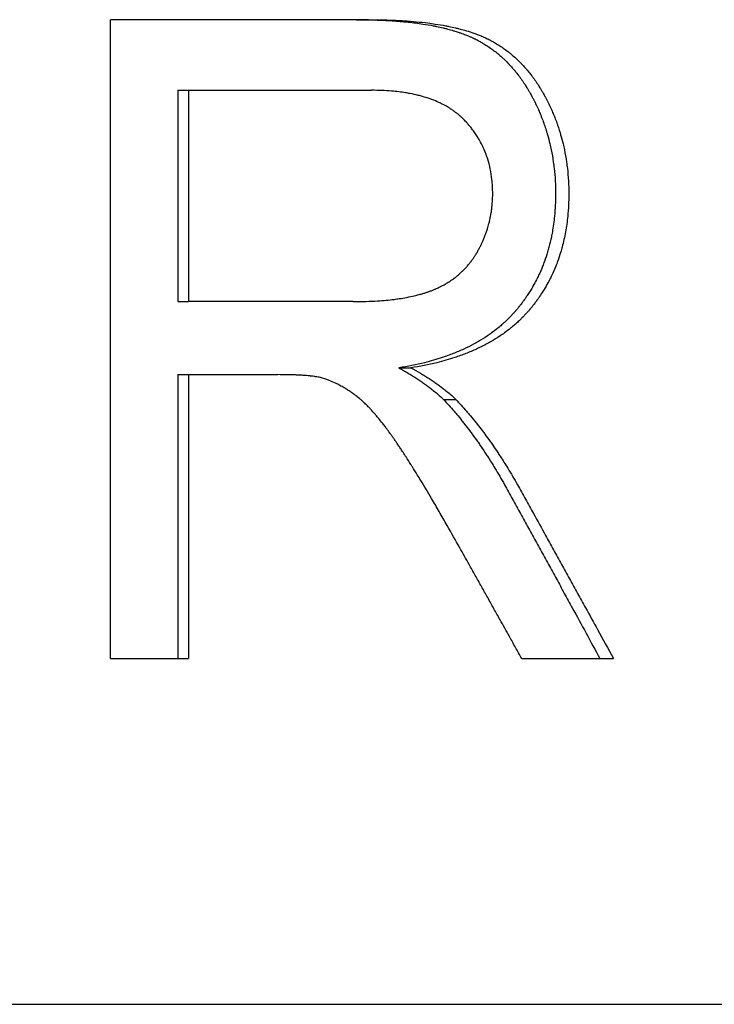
# Model space of a CAD drawing. Extents: x -1.73 to 1.71, y -0.04 to 7.54.
# Tile 11 of 12: x 0.54 to 0.8, y 5.31 to 5.68. Entities that reach past the tile are written whole.
import ezdxf

# ---------------------------------------------------------------- set-up
doc = ezdxf.new("R2010")
doc.units = 0
doc.header["$MEASUREMENT"] = 0
doc.layers.get('0').update_dxf_attribs({"linetype": 'CONTINUOUS'})

msp = doc.modelspace()

# ---------------------------------------------------------------- linework, layer by layer
for p, q in [((0.66748, 5.68241), (0.57061, 5.68241)), ((0.57061, 5.44241), (0.57061, 5.68241)), ((0.59588, 5.65588), (0.59588, 5.57649)), ((0.59588, 5.65588), (0.5999, 5.65588)), ((0.5999, 5.65588), (0.5999, 5.57649)), ((0.5999, 5.65588), (0.66863, 5.65588)), ((0.59588, 5.57649), (0.5999, 5.57649)), ((0.66175, 5.57649), (0.5999, 5.57649)), ((0.59588, 5.54905), (0.5999, 5.54905)), ((0.5999, 5.54905), (0.5999, 5.44241)), ((0.5999, 5.54905), (0.63339, 5.54905)), ((0.6789, 5.55162), (0.68347, 5.55162)), ((0.69565, 5.53973), (0.70034, 5.53973)), ((0.57061, 5.44241), (0.5999, 5.44241)), ((0.7251, 5.44241), (0.75955, 5.44241)), ((-1.495, 5.3125), (1.495, 5.3125))]:
    msp.add_line(p, q)
for points, knots in [([(0.66302, 5.68241), (0.66539, 5.68241), (0.66769, 5.68237), (0.66991, 5.68231), (0.67213, 5.68224), (0.67428, 5.68214), (0.67636, 5.682), (0.6774, 5.68194), (0.67842, 5.68186), (0.67942, 5.68177), (0.68143, 5.68161), (0.68336, 5.6814), (0.68522, 5.68117), (0.68615, 5.68105), (0.68706, 5.68092), (0.68796, 5.68079), (0.6893, 5.68058), (0.6906, 5.68036), (0.69186, 5.68012), (0.69228, 5.68004), (0.69269, 5.67996), (0.69311, 5.67987), (0.69393, 5.6797), (0.69473, 5.67953), (0.69552, 5.67934), (0.69591, 5.67925), (0.6963, 5.67915), (0.69669, 5.67905), (0.69745, 5.67886), (0.69821, 5.67866), (0.69894, 5.67844), (0.6993, 5.67834), (0.69967, 5.67823), (0.70002, 5.67812), (0.70056, 5.67796), (0.70109, 5.67779), (0.7016, 5.67761), (0.70178, 5.67755), (0.70195, 5.6775), (0.70212, 5.67744), (0.70246, 5.67732), (0.70279, 5.6772), (0.70312, 5.67708), (0.70329, 5.67701), (0.70345, 5.67695), (0.70362, 5.67689), (0.70386, 5.6768), (0.70411, 5.6767), (0.70435, 5.67661), (0.70459, 5.67651), (0.70482, 5.67641), (0.70506, 5.67631), (0.70514, 5.67628), (0.70522, 5.67625), (0.70529, 5.67622), (0.70545, 5.67615), (0.7056, 5.67608), (0.70576, 5.67602), (0.70583, 5.67598), (0.70591, 5.67595), (0.70599, 5.67591), (0.70614, 5.67585), (0.70629, 5.67578), (0.70644, 5.67571), (0.70652, 5.67567), (0.70659, 5.67564), (0.70667, 5.6756), (0.70682, 5.67553), (0.70697, 5.67546), (0.70712, 5.67539), (0.70719, 5.67536), (0.70727, 5.67532), (0.70734, 5.67528), (0.70749, 5.67521), (0.70764, 5.67514), (0.70779, 5.67506), (0.70787, 5.67503), (0.70794, 5.67499), (0.70801, 5.67495), (0.70824, 5.67484), (0.70846, 5.67473), (0.70868, 5.67461), (0.70882, 5.67453), (0.70897, 5.67445), (0.70911, 5.67438), (0.70955, 5.67414), (0.70998, 5.6739), (0.71041, 5.67364), (0.71069, 5.67348), (0.71098, 5.67331), (0.71126, 5.67313), (0.71182, 5.67278), (0.71237, 5.67242), (0.71292, 5.67205), (0.71319, 5.67186), (0.71346, 5.67167), (0.71373, 5.67148), (0.71427, 5.67109), (0.7148, 5.67069), (0.71533, 5.67028), (0.71559, 5.67008), (0.71585, 5.66987), (0.7161, 5.66966), (0.71662, 5.66923), (0.71713, 5.66879), (0.71762, 5.66834), (0.71787, 5.66812), (0.71812, 5.66789), (0.71837, 5.66766), (0.71886, 5.66719), (0.71934, 5.66672), (0.71982, 5.66623), (0.72006, 5.66598), (0.72029, 5.66573), (0.72053, 5.66548), (0.72099, 5.66498), (0.72145, 5.66447), (0.72191, 5.66394), (0.72213, 5.66367), (0.72236, 5.66341), (0.72258, 5.66314), (0.72302, 5.6626), (0.72346, 5.66204), (0.72389, 5.66148), (0.7241, 5.66119), (0.72432, 5.66091), (0.72453, 5.66062), (0.72495, 5.66004), (0.72536, 5.65945), (0.72577, 5.65884), (0.72597, 5.65854), (0.72617, 5.65823), (0.72637, 5.65792), (0.72667, 5.65746), (0.72696, 5.65699), (0.72725, 5.65651), (0.72735, 5.65635), (0.72745, 5.65619), (0.72754, 5.65603), (0.72773, 5.65571), (0.72792, 5.65538), (0.72811, 5.65506), (0.7282, 5.65489), (0.7283, 5.65473), (0.72839, 5.65456), (0.72853, 5.65431), (0.72867, 5.65406), (0.7288, 5.65381), (0.72885, 5.65373), (0.7289, 5.65364), (0.72894, 5.65356), (0.72903, 5.65339), (0.72912, 5.65322), (0.72921, 5.65305), (0.72926, 5.65296), (0.7293, 5.65288), (0.72935, 5.65279), (0.72943, 5.65262), (0.72952, 5.65245), (0.72961, 5.65228), (0.72965, 5.65219), (0.7297, 5.65211), (0.72974, 5.65202), (0.72983, 5.65185), (0.72992, 5.65168), (0.73, 5.65151), (0.73004, 5.65142), (0.73009, 5.65133), (0.73013, 5.65125), (0.73026, 5.65099), (0.73038, 5.65073), (0.73051, 5.65047), (0.73059, 5.6503), (0.73067, 5.65012), (0.73075, 5.64995), (0.73092, 5.6496), (0.73108, 5.64925), (0.73123, 5.6489), (0.73131, 5.64873), (0.73139, 5.64855), (0.73147, 5.64838), (0.7317, 5.64785), (0.73192, 5.64732), (0.73214, 5.64679), (0.73229, 5.64644), (0.73243, 5.64608), (0.73257, 5.64572), (0.73285, 5.64501), (0.73312, 5.64429), (0.73338, 5.64357), (0.73351, 5.64321), (0.73363, 5.64285), (0.73376, 5.64249), (0.734, 5.64176), (0.73424, 5.64103), (0.73446, 5.64029), (0.73457, 5.63993), (0.73468, 5.63956), (0.73479, 5.63919), (0.73511, 5.63808), (0.7354, 5.63696), (0.73567, 5.63583), (0.73585, 5.63508), (0.73602, 5.63432), (0.73618, 5.63356), (0.73649, 5.63204), (0.73676, 5.6305), (0.73698, 5.62894), (0.73709, 5.62816), (0.7372, 5.62738), (0.73728, 5.62659), (0.73746, 5.62501), (0.7376, 5.62342), (0.73769, 5.62181), (0.73778, 5.6202), (0.73782, 5.61857), (0.73782, 5.61692)], [0, 0, 0, 0, 0.125, 0.125, 0.125, 0.25, 0.25, 0.25, 0.3125, 0.3125, 0.3125, 0.4375, 0.4375, 0.4375, 0.5, 0.5, 0.5, 0.59375, 0.59375, 0.59375, 0.625, 0.625, 0.625, 0.6875, 0.6875, 0.6875, 0.71875, 0.71875, 0.71875, 0.78125, 0.78125, 0.78125, 0.8125, 0.8125, 0.8125, 0.859375, 0.859375, 0.859375, 0.875, 0.875, 0.875, 0.90625, 0.90625, 0.90625, 0.921875, 0.921875, 0.921875, 0.945312, 0.945312, 0.945312, 0.96875, 0.96875, 0.96875, 0.976562, 0.976562, 0.976562, 0.992188, 0.992188, 0.992188, 1, 1, 1, 1.015625, 1.015625, 1.015625, 1.023438, 1.023438, 1.023438, 1.039062, 1.039062, 1.039062, 1.046875, 1.046875, 1.046875, 1.0625, 1.0625, 1.0625, 1.070312, 1.070312, 1.070312, 1.09375, 1.09375, 1.09375, 1.109375, 1.109375, 1.109375, 1.15625, 1.15625, 1.15625, 1.1875, 1.1875, 1.1875, 1.25, 1.25, 1.25, 1.28125, 1.28125, 1.28125, 1.34375, 1.34375, 1.34375, 1.375, 1.375, 1.375, 1.4375, 1.4375, 1.4375, 1.46875, 1.46875, 1.46875, 1.53125, 1.53125, 1.53125, 1.5625, 1.5625, 1.5625, 1.625, 1.625, 1.625, 1.65625, 1.65625, 1.65625, 1.71875, 1.71875, 1.71875, 1.75, 1.75, 1.75, 1.8125, 1.8125, 1.8125, 1.84375, 1.84375, 1.84375, 1.890625, 1.890625, 1.890625, 1.90625, 1.90625, 1.90625, 1.9375, 1.9375, 1.9375, 1.953125, 1.953125, 1.953125, 1.976562, 1.976562, 1.976562, 1.984375, 1.984375, 1.984375, 2, 2, 2, 2.007812, 2.007812, 2.007812, 2.023438, 2.023438, 2.023438, 2.03125, 2.03125, 2.03125, 2.046875, 2.046875, 2.046875, 2.054688, 2.054688, 2.054688, 2.078125, 2.078125, 2.078125, 2.09375, 2.09375, 2.09375, 2.125, 2.125, 2.125, 2.140625, 2.140625, 2.140625, 2.1875, 2.1875, 2.1875, 2.21875, 2.21875, 2.21875, 2.28125, 2.28125, 2.28125, 2.3125, 2.3125, 2.3125, 2.375, 2.375, 2.375, 2.40625, 2.40625, 2.40625, 2.5, 2.5, 2.5, 2.5625, 2.5625, 2.5625, 2.6875, 2.6875, 2.6875, 2.75, 2.75, 2.75, 2.875, 2.875, 2.875, 3, 3, 3, 3]), ([(0.66748, 5.68241), (0.66987, 5.68241), (0.67218, 5.68237), (0.67442, 5.68231), (0.67666, 5.68224), (0.67882, 5.68214), (0.68092, 5.682), (0.68405, 5.6818), (0.68703, 5.68152), (0.68983, 5.68117), (0.69077, 5.68105), (0.69169, 5.68092), (0.69259, 5.68079), (0.69394, 5.68058), (0.69525, 5.68036), (0.69652, 5.68012), (0.69694, 5.68004), (0.69736, 5.67996), (0.69777, 5.67987), (0.6986, 5.6797), (0.69941, 5.67953), (0.7002, 5.67934), (0.7006, 5.67925), (0.70099, 5.67915), (0.70138, 5.67905), (0.70215, 5.67886), (0.70291, 5.67866), (0.70364, 5.67844), (0.70457, 5.67818), (0.70546, 5.6779), (0.70633, 5.67761), (0.70685, 5.67744), (0.70736, 5.67726), (0.70786, 5.67708), (0.70803, 5.67701), (0.70819, 5.67695), (0.70836, 5.67689), (0.70885, 5.6767), (0.70933, 5.67651), (0.70981, 5.67631), (0.70989, 5.67628), (0.70996, 5.67625), (0.71004, 5.67622), (0.71043, 5.67605), (0.71082, 5.67588), (0.7112, 5.67571), (0.71128, 5.67567), (0.71135, 5.67564), (0.71143, 5.6756), (0.71166, 5.6755), (0.71188, 5.67539), (0.71211, 5.67528), (0.71226, 5.67521), (0.71241, 5.67514), (0.71256, 5.67506), (0.71263, 5.67503), (0.71271, 5.67499), (0.71278, 5.67495), (0.713, 5.67484), (0.71323, 5.67473), (0.71345, 5.67461), (0.7136, 5.67453), (0.71374, 5.67445), (0.71389, 5.67438), (0.71433, 5.67414), (0.71476, 5.6739), (0.71519, 5.67364), (0.71548, 5.67348), (0.71576, 5.67331), (0.71605, 5.67313), (0.71661, 5.67278), (0.71717, 5.67242), (0.71772, 5.67205), (0.718, 5.67186), (0.71827, 5.67167), (0.71854, 5.67148), (0.71908, 5.67109), (0.71962, 5.67069), (0.72014, 5.67028), (0.72041, 5.67008), (0.72067, 5.66987), (0.72093, 5.66966), (0.72144, 5.66923), (0.72195, 5.66879), (0.72246, 5.66834), (0.72271, 5.66812), (0.72296, 5.66789), (0.7232, 5.66766), (0.7237, 5.66719), (0.72419, 5.66672), (0.72467, 5.66623), (0.7249, 5.66598), (0.72514, 5.66573), (0.72538, 5.66548), (0.72585, 5.66498), (0.72631, 5.66447), (0.72677, 5.66394), (0.727, 5.66367), (0.72722, 5.66341), (0.72744, 5.66314), (0.72789, 5.6626), (0.72833, 5.66204), (0.72876, 5.66148), (0.72898, 5.66119), (0.72919, 5.66091), (0.72941, 5.66062), (0.72983, 5.66004), (0.73025, 5.65945), (0.73066, 5.65884), (0.73086, 5.65854), (0.73106, 5.65823), (0.73126, 5.65792), (0.73156, 5.65746), (0.73186, 5.65699), (0.73215, 5.65651), (0.73225, 5.65635), (0.73234, 5.65619), (0.73244, 5.65603), (0.73263, 5.65571), (0.73282, 5.65538), (0.73301, 5.65506), (0.73311, 5.65489), (0.7332, 5.65473), (0.73329, 5.65456), (0.73343, 5.65431), (0.73357, 5.65406), (0.73371, 5.65381), (0.73376, 5.65373), (0.7338, 5.65364), (0.73385, 5.65356), (0.73394, 5.65339), (0.73403, 5.65322), (0.73412, 5.65305), (0.73417, 5.65296), (0.73421, 5.65288), (0.73426, 5.65279), (0.73435, 5.65262), (0.73444, 5.65245), (0.73452, 5.65228), (0.73457, 5.65219), (0.73461, 5.65211), (0.73466, 5.65202), (0.73474, 5.65185), (0.73483, 5.65168), (0.73492, 5.65151), (0.73496, 5.65142), (0.735, 5.65133), (0.73505, 5.65125), (0.73517, 5.65099), (0.7353, 5.65073), (0.73543, 5.65047), (0.73551, 5.6503), (0.73559, 5.65012), (0.73567, 5.64995), (0.73584, 5.6496), (0.736, 5.64925), (0.73616, 5.6489), (0.73624, 5.64873), (0.73631, 5.64855), (0.73639, 5.64838), (0.73662, 5.64785), (0.73685, 5.64732), (0.73707, 5.64679), (0.73722, 5.64644), (0.73736, 5.64608), (0.7375, 5.64572), (0.73779, 5.64501), (0.73806, 5.64429), (0.73832, 5.64357), (0.73845, 5.64321), (0.73857, 5.64285), (0.7387, 5.64249), (0.73895, 5.64176), (0.73918, 5.64103), (0.73941, 5.64029), (0.73952, 5.63993), (0.73963, 5.63956), (0.73974, 5.63919), (0.74006, 5.63808), (0.74036, 5.63696), (0.74063, 5.63583), (0.74081, 5.63508), (0.74098, 5.63432), (0.74113, 5.63356), (0.74145, 5.63204), (0.74172, 5.6305), (0.74195, 5.62894), (0.74206, 5.62816), (0.74216, 5.62738), (0.74225, 5.62659), (0.74243, 5.62501), (0.74257, 5.62342), (0.74266, 5.62181), (0.74275, 5.6202), (0.74279, 5.61857), (0.74279, 5.61692)], [0, 0, 0, 0, 0.125, 0.125, 0.125, 0.25, 0.25, 0.25, 0.4375, 0.4375, 0.4375, 0.5, 0.5, 0.5, 0.59375, 0.59375, 0.59375, 0.625, 0.625, 0.625, 0.6875, 0.6875, 0.6875, 0.71875, 0.71875, 0.71875, 0.78125, 0.78125, 0.78125, 0.859375, 0.859375, 0.859375, 0.90625, 0.90625, 0.90625, 0.921875, 0.921875, 0.921875, 0.96875, 0.96875, 0.96875, 0.976562, 0.976562, 0.976562, 1.015625, 1.015625, 1.015625, 1.023438, 1.023438, 1.023438, 1.046875, 1.046875, 1.046875, 1.0625, 1.0625, 1.0625, 1.070312, 1.070312, 1.070312, 1.09375, 1.09375, 1.09375, 1.109375, 1.109375, 1.109375, 1.15625, 1.15625, 1.15625, 1.1875, 1.1875, 1.1875, 1.25, 1.25, 1.25, 1.28125, 1.28125, 1.28125, 1.34375, 1.34375, 1.34375, 1.375, 1.375, 1.375, 1.4375, 1.4375, 1.4375, 1.46875, 1.46875, 1.46875, 1.53125, 1.53125, 1.53125, 1.5625, 1.5625, 1.5625, 1.625, 1.625, 1.625, 1.65625, 1.65625, 1.65625, 1.71875, 1.71875, 1.71875, 1.75, 1.75, 1.75, 1.8125, 1.8125, 1.8125, 1.84375, 1.84375, 1.84375, 1.890625, 1.890625, 1.890625, 1.90625, 1.90625, 1.90625, 1.9375, 1.9375, 1.9375, 1.953125, 1.953125, 1.953125, 1.976562, 1.976562, 1.976562, 1.984375, 1.984375, 1.984375, 2, 2, 2, 2.007812, 2.007812, 2.007812, 2.023438, 2.023438, 2.023438, 2.03125, 2.03125, 2.03125, 2.046875, 2.046875, 2.046875, 2.054688, 2.054688, 2.054688, 2.078125, 2.078125, 2.078125, 2.09375, 2.09375, 2.09375, 2.125, 2.125, 2.125, 2.140625, 2.140625, 2.140625, 2.1875, 2.1875, 2.1875, 2.21875, 2.21875, 2.21875, 2.28125, 2.28125, 2.28125, 2.3125, 2.3125, 2.3125, 2.375, 2.375, 2.375, 2.40625, 2.40625, 2.40625, 2.5, 2.5, 2.5, 2.5625, 2.5625, 2.5625, 2.6875, 2.6875, 2.6875, 2.75, 2.75, 2.75, 2.875, 2.875, 2.875, 3, 3, 3, 3]), ([(0.7142, 5.61692), (0.7142, 5.61881), (0.7141, 5.62065), (0.7139, 5.62242), (0.71375, 5.62376), (0.71354, 5.62506), (0.71328, 5.62633), (0.71301, 5.6276), (0.71269, 5.62884), (0.71231, 5.63005), (0.71219, 5.63045), (0.71206, 5.63085), (0.71192, 5.63125), (0.71164, 5.63204), (0.71134, 5.63282), (0.71101, 5.63358), (0.71085, 5.63396), (0.71068, 5.63434), (0.7105, 5.63471), (0.71015, 5.63546), (0.70977, 5.6362), (0.70937, 5.63692), (0.70917, 5.63728), (0.70896, 5.63764), (0.70875, 5.63799), (0.70843, 5.63852), (0.70809, 5.63905), (0.70774, 5.63956), (0.70739, 5.64008), (0.70703, 5.64058), (0.70665, 5.64108), (0.70634, 5.6415), (0.70601, 5.64191), (0.70568, 5.64231), (0.70561, 5.6424), (0.70554, 5.64248), (0.70548, 5.64256), (0.70517, 5.64292), (0.70486, 5.64328), (0.70454, 5.64363), (0.70443, 5.64375), (0.70432, 5.64387), (0.70422, 5.64398), (0.704, 5.64422), (0.70378, 5.64445), (0.70355, 5.64468), (0.70344, 5.64479), (0.70333, 5.64491), (0.70321, 5.64502), (0.7031, 5.64514), (0.70298, 5.64525), (0.70287, 5.64536), (0.70275, 5.64547), (0.70263, 5.64558), (0.70251, 5.64569), (0.7024, 5.6458), (0.70228, 5.64591), (0.70216, 5.64602), (0.70212, 5.64606), (0.70208, 5.64609), (0.70204, 5.64613), (0.70191, 5.64624), (0.70179, 5.64634), (0.70167, 5.64645), (0.70159, 5.64652), (0.7015, 5.64659), (0.70142, 5.64666), (0.70126, 5.6468), (0.70109, 5.64694), (0.70092, 5.64708), (0.70083, 5.64714), (0.70075, 5.64721), (0.70066, 5.64728), (0.7004, 5.64748), (0.70014, 5.64768), (0.69988, 5.64788), (0.6997, 5.64801), (0.69952, 5.64814), (0.69934, 5.64826), (0.69898, 5.64852), (0.69861, 5.64876), (0.69823, 5.64901), (0.69804, 5.64913), (0.69785, 5.64925), (0.69766, 5.64936), (0.69708, 5.64972), (0.69649, 5.65005), (0.69588, 5.65038), (0.69547, 5.65059), (0.69506, 5.6508), (0.69464, 5.65101), (0.6938, 5.65141), (0.69292, 5.65179), (0.69202, 5.65215), (0.69157, 5.65233), (0.69111, 5.6525), (0.69064, 5.65266), (0.68971, 5.65299), (0.68875, 5.6533), (0.68776, 5.65358), (0.68726, 5.65372), (0.68676, 5.65385), (0.68624, 5.65398), (0.68522, 5.65423), (0.68417, 5.65446), (0.68309, 5.65466), (0.68254, 5.65477), (0.68199, 5.65486), (0.68144, 5.65495), (0.67977, 5.65522), (0.67803, 5.65543), (0.67622, 5.65558), (0.67381, 5.65578), (0.67128, 5.65588), (0.66863, 5.65588)], [0, 0, 0, 0, 0.166667, 0.166667, 0.166667, 0.291667, 0.291667, 0.291667, 0.416667, 0.416667, 0.416667, 0.458333, 0.458333, 0.458333, 0.541667, 0.541667, 0.541667, 0.583333, 0.583333, 0.583333, 0.666667, 0.666667, 0.666667, 0.708333, 0.708333, 0.708333, 0.770833, 0.770833, 0.770833, 0.833333, 0.833333, 0.833333, 0.885417, 0.885417, 0.885417, 0.895833, 0.895833, 0.895833, 0.942708, 0.942708, 0.942708, 0.958333, 0.958333, 0.958333, 0.989583, 0.989583, 0.989583, 1.005208, 1.005208, 1.005208, 1.020833, 1.020833, 1.020833, 1.036458, 1.036458, 1.036458, 1.052083, 1.052083, 1.052083, 1.057292, 1.057292, 1.057292, 1.072917, 1.072917, 1.072917, 1.083333, 1.083333, 1.083333, 1.104167, 1.104167, 1.104167, 1.114583, 1.114583, 1.114583, 1.145833, 1.145833, 1.145833, 1.166667, 1.166667, 1.166667, 1.208333, 1.208333, 1.208333, 1.229167, 1.229167, 1.229167, 1.291667, 1.291667, 1.291667, 1.333333, 1.333333, 1.333333, 1.416667, 1.416667, 1.416667, 1.458333, 1.458333, 1.458333, 1.541667, 1.541667, 1.541667, 1.583333, 1.583333, 1.583333, 1.666667, 1.666667, 1.666667, 1.708333, 1.708333, 1.708333, 1.833333, 1.833333, 1.833333, 2, 2, 2, 2]), ([(0.66175, 5.57649), (0.66337, 5.57649), (0.66495, 5.57652), (0.66649, 5.57656), (0.66802, 5.57661), (0.66951, 5.57668), (0.67096, 5.57677), (0.67312, 5.57691), (0.67519, 5.57711), (0.67715, 5.57735), (0.6778, 5.57743), (0.67845, 5.57752), (0.67908, 5.57761), (0.68003, 5.57775), (0.68095, 5.57791), (0.68184, 5.57807), (0.68214, 5.57813), (0.68244, 5.57819), (0.68273, 5.57824), (0.68361, 5.57842), (0.68447, 5.57861), (0.6853, 5.57881), (0.68585, 5.57894), (0.68639, 5.57908), (0.68692, 5.57923), (0.68719, 5.5793), (0.68745, 5.57938), (0.68771, 5.57945), (0.6881, 5.57957), (0.68848, 5.57968), (0.68886, 5.5798), (0.68924, 5.57992), (0.68961, 5.58005), (0.68997, 5.58017), (0.69009, 5.58022), (0.69021, 5.58026), (0.69033, 5.5803), (0.69069, 5.58043), (0.69105, 5.58056), (0.6914, 5.5807), (0.69157, 5.58077), (0.69174, 5.58084), (0.69191, 5.58091), (0.69208, 5.58098), (0.69225, 5.58105), (0.69242, 5.58112), (0.69248, 5.58114), (0.69253, 5.58116), (0.69259, 5.58119), (0.69287, 5.58131), (0.69315, 5.58143), (0.69342, 5.58156), (0.69364, 5.58166), (0.69386, 5.58176), (0.69407, 5.58186), (0.69418, 5.58192), (0.69429, 5.58197), (0.6944, 5.58202), (0.69472, 5.58218), (0.69503, 5.58234), (0.69535, 5.58251), (0.69556, 5.58262), (0.69577, 5.58273), (0.69597, 5.58285), (0.69638, 5.58308), (0.69679, 5.58332), (0.69718, 5.58356), (0.69738, 5.58368), (0.69758, 5.58381), (0.69778, 5.58393), (0.69836, 5.58431), (0.69893, 5.5847), (0.69949, 5.58511), (0.69986, 5.58538), (0.70022, 5.58566), (0.70058, 5.58595), (0.70112, 5.58638), (0.70164, 5.58682), (0.70214, 5.58729), (0.70231, 5.58744), (0.70248, 5.5876), (0.70264, 5.58775), (0.70297, 5.58807), (0.70329, 5.58839), (0.70361, 5.58872), (0.70377, 5.58889), (0.70392, 5.58905), (0.70408, 5.58922), (0.70439, 5.58956), (0.70469, 5.5899), (0.70499, 5.59025), (0.70513, 5.59043), (0.70528, 5.59061), (0.70542, 5.59079), (0.70571, 5.59114), (0.706, 5.59151), (0.70627, 5.59188), (0.70641, 5.59207), (0.70654, 5.59226), (0.70668, 5.59245), (0.70688, 5.59273), (0.70708, 5.59302), (0.70727, 5.59331), (0.70734, 5.59341), (0.7074, 5.59351), (0.70746, 5.59361), (0.70756, 5.59375), (0.70765, 5.5939), (0.70775, 5.59405), (0.70778, 5.5941), (0.70781, 5.59415), (0.70784, 5.5942), (0.7079, 5.5943), (0.70797, 5.5944), (0.70803, 5.5945), (0.70806, 5.59455), (0.70809, 5.59461), (0.70812, 5.59466), (0.70818, 5.59476), (0.70824, 5.59486), (0.7083, 5.59496), (0.70839, 5.59512), (0.70848, 5.59527), (0.70857, 5.59543), (0.7086, 5.59548), (0.70863, 5.59553), (0.70865, 5.59558), (0.70874, 5.59574), (0.70883, 5.59589), (0.70891, 5.59605), (0.70897, 5.59616), (0.70903, 5.59626), (0.70908, 5.59636), (0.70911, 5.59642), (0.70914, 5.59647), (0.70917, 5.59652), (0.70925, 5.59668), (0.70933, 5.59684), (0.70941, 5.59699), (0.70947, 5.5971), (0.70952, 5.5972), (0.70957, 5.59731), (0.70968, 5.59752), (0.70979, 5.59773), (0.70989, 5.59794), (0.70994, 5.59805), (0.70999, 5.59816), (0.71004, 5.59826), (0.71019, 5.59858), (0.71034, 5.5989), (0.71048, 5.59922), (0.71058, 5.59943), (0.71067, 5.59965), (0.71076, 5.59986), (0.71095, 5.60029), (0.71112, 5.60072), (0.71129, 5.60116), (0.71137, 5.60137), (0.71146, 5.60159), (0.71154, 5.60181), (0.7117, 5.60225), (0.71185, 5.60268), (0.712, 5.60312), (0.71207, 5.60334), (0.71214, 5.60356), (0.71221, 5.60378), (0.71242, 5.60445), (0.71262, 5.60511), (0.71279, 5.60579), (0.71291, 5.60623), (0.71302, 5.60668), (0.71312, 5.60713), (0.71333, 5.60804), (0.7135, 5.60895), (0.71365, 5.60987), (0.71372, 5.61033), (0.71379, 5.61079), (0.71385, 5.61126), (0.71396, 5.61218), (0.71405, 5.61312), (0.71411, 5.61406), (0.71417, 5.61501), (0.7142, 5.61596), (0.7142, 5.61692)], [0, 0, 0, 0, 0.125, 0.125, 0.125, 0.25, 0.25, 0.25, 0.4375, 0.4375, 0.4375, 0.5, 0.5, 0.5, 0.59375, 0.59375, 0.59375, 0.625, 0.625, 0.625, 0.71875, 0.71875, 0.71875, 0.78125, 0.78125, 0.78125, 0.8125, 0.8125, 0.8125, 0.859375, 0.859375, 0.859375, 0.90625, 0.90625, 0.90625, 0.921875, 0.921875, 0.921875, 0.96875, 0.96875, 0.96875, 0.992188, 0.992188, 0.992188, 1.015625, 1.015625, 1.015625, 1.023438, 1.023438, 1.023438, 1.0625, 1.0625, 1.0625, 1.09375, 1.09375, 1.09375, 1.109375, 1.109375, 1.109375, 1.15625, 1.15625, 1.15625, 1.1875, 1.1875, 1.1875, 1.25, 1.25, 1.25, 1.28125, 1.28125, 1.28125, 1.375, 1.375, 1.375, 1.4375, 1.4375, 1.4375, 1.53125, 1.53125, 1.53125, 1.5625, 1.5625, 1.5625, 1.625, 1.625, 1.625, 1.65625, 1.65625, 1.65625, 1.71875, 1.71875, 1.71875, 1.75, 1.75, 1.75, 1.8125, 1.8125, 1.8125, 1.84375, 1.84375, 1.84375, 1.890625, 1.890625, 1.890625, 1.90625, 1.90625, 1.90625, 1.929688, 1.929688, 1.929688, 1.9375, 1.9375, 1.9375, 1.953125, 1.953125, 1.953125, 1.960938, 1.960938, 1.960938, 1.976562, 1.976562, 1.976562, 2, 2, 2, 2.007812, 2.007812, 2.007812, 2.03125, 2.03125, 2.03125, 2.046875, 2.046875, 2.046875, 2.054688, 2.054688, 2.054688, 2.078125, 2.078125, 2.078125, 2.09375, 2.09375, 2.09375, 2.125, 2.125, 2.125, 2.140625, 2.140625, 2.140625, 2.1875, 2.1875, 2.1875, 2.21875, 2.21875, 2.21875, 2.28125, 2.28125, 2.28125, 2.3125, 2.3125, 2.3125, 2.375, 2.375, 2.375, 2.40625, 2.40625, 2.40625, 2.5, 2.5, 2.5, 2.5625, 2.5625, 2.5625, 2.6875, 2.6875, 2.6875, 2.75, 2.75, 2.75, 2.875, 2.875, 2.875, 3, 3, 3, 3]), ([(0.73782, 5.61692), (0.73782, 5.61408), (0.73769, 5.61131), (0.73743, 5.60861), (0.73723, 5.60659), (0.73695, 5.60461), (0.73661, 5.60267), (0.73649, 5.60203), (0.73637, 5.60139), (0.73624, 5.60075), (0.73597, 5.59948), (0.73567, 5.59823), (0.73534, 5.59699), (0.73518, 5.59638), (0.735, 5.59576), (0.73482, 5.59516), (0.73446, 5.59394), (0.73406, 5.59274), (0.73363, 5.59157), (0.73342, 5.59098), (0.73319, 5.59039), (0.73296, 5.58981), (0.7325, 5.58865), (0.732, 5.58751), (0.73147, 5.58639), (0.73121, 5.58583), (0.73093, 5.58528), (0.73065, 5.58472), (0.73023, 5.5839), (0.72979, 5.58308), (0.72933, 5.58228), (0.72917, 5.58201), (0.72902, 5.58174), (0.72886, 5.58147), (0.72855, 5.58094), (0.72822, 5.58041), (0.72789, 5.57989), (0.72772, 5.57963), (0.72756, 5.57937), (0.72739, 5.57911), (0.72713, 5.57872), (0.72687, 5.57834), (0.72661, 5.57795), (0.72652, 5.57782), (0.72643, 5.5777), (0.72634, 5.57757), (0.72616, 5.57731), (0.72598, 5.57706), (0.7258, 5.57681), (0.72571, 5.57668), (0.72562, 5.57656), (0.72552, 5.57643), (0.72538, 5.57624), (0.72524, 5.57606), (0.7251, 5.57587), (0.72496, 5.57568), (0.72482, 5.5755), (0.72468, 5.57531), (0.72463, 5.57525), (0.72458, 5.57519), (0.72453, 5.57513), (0.72444, 5.575), (0.72434, 5.57488), (0.72424, 5.57476), (0.7242, 5.5747), (0.72415, 5.57463), (0.7241, 5.57457), (0.724, 5.57445), (0.7239, 5.57433), (0.7238, 5.57421), (0.72375, 5.57415), (0.7237, 5.57408), (0.72366, 5.57402), (0.72356, 5.5739), (0.72346, 5.57378), (0.72336, 5.57366), (0.72331, 5.5736), (0.72326, 5.57354), (0.72321, 5.57348), (0.7231, 5.57336), (0.723, 5.57324), (0.7229, 5.57312), (0.72285, 5.57306), (0.7228, 5.573), (0.72275, 5.57294), (0.72264, 5.57282), (0.72254, 5.5727), (0.72244, 5.57258), (0.72239, 5.57253), (0.72233, 5.57247), (0.72228, 5.57241), (0.72218, 5.57229), (0.72207, 5.57217), (0.72197, 5.57206), (0.72192, 5.572), (0.72186, 5.57194), (0.72181, 5.57188), (0.72165, 5.57171), (0.72149, 5.57153), (0.72133, 5.57136), (0.72122, 5.57125), (0.72111, 5.57113), (0.721, 5.57102), (0.72079, 5.57079), (0.72057, 5.57056), (0.72034, 5.57034), (0.72023, 5.57023), (0.72012, 5.57012), (0.72001, 5.57), (0.71967, 5.56967), (0.71933, 5.56934), (0.71898, 5.56902), (0.71875, 5.5688), (0.71852, 5.56858), (0.71828, 5.56837), (0.71781, 5.56795), (0.71733, 5.56753), (0.71684, 5.56711), (0.7166, 5.56691), (0.71635, 5.5667), (0.7161, 5.5665), (0.71535, 5.5659), (0.71458, 5.56531), (0.71379, 5.56473), (0.71327, 5.56435), (0.71273, 5.56398), (0.71219, 5.56361), (0.7111, 5.56287), (0.70997, 5.56217), (0.70881, 5.56149), (0.70823, 5.56115), (0.70763, 5.56082), (0.70703, 5.5605), (0.70583, 5.55985), (0.7046, 5.55923), (0.70332, 5.55865), (0.70269, 5.55835), (0.70204, 5.55807), (0.70138, 5.55779), (0.70007, 5.55723), (0.69872, 5.5567), (0.69734, 5.5562), (0.69665, 5.55595), (0.69594, 5.55571), (0.69523, 5.55547), (0.6931, 5.55477), (0.69088, 5.55413), (0.68857, 5.55355), (0.6855, 5.55279), (0.68228, 5.55214), (0.6789, 5.55162)], [0, 0, 0, 0, 0.166667, 0.166667, 0.166667, 0.291667, 0.291667, 0.291667, 0.333333, 0.333333, 0.333333, 0.416667, 0.416667, 0.416667, 0.458333, 0.458333, 0.458333, 0.541667, 0.541667, 0.541667, 0.583333, 0.583333, 0.583333, 0.666667, 0.666667, 0.666667, 0.708333, 0.708333, 0.708333, 0.770833, 0.770833, 0.770833, 0.791667, 0.791667, 0.791667, 0.833333, 0.833333, 0.833333, 0.854167, 0.854167, 0.854167, 0.885417, 0.885417, 0.885417, 0.895833, 0.895833, 0.895833, 0.916667, 0.916667, 0.916667, 0.927083, 0.927083, 0.927083, 0.942708, 0.942708, 0.942708, 0.958333, 0.958333, 0.958333, 0.963542, 0.963542, 0.963542, 0.973958, 0.973958, 0.973958, 0.979167, 0.979167, 0.979167, 0.989583, 0.989583, 0.989583, 0.994792, 0.994792, 0.994792, 1.005208, 1.005208, 1.005208, 1.010417, 1.010417, 1.010417, 1.020833, 1.020833, 1.020833, 1.026042, 1.026042, 1.026042, 1.036458, 1.036458, 1.036458, 1.041667, 1.041667, 1.041667, 1.052083, 1.052083, 1.052083, 1.057292, 1.057292, 1.057292, 1.072917, 1.072917, 1.072917, 1.083333, 1.083333, 1.083333, 1.104167, 1.104167, 1.104167, 1.114583, 1.114583, 1.114583, 1.145833, 1.145833, 1.145833, 1.166667, 1.166667, 1.166667, 1.208333, 1.208333, 1.208333, 1.229167, 1.229167, 1.229167, 1.291667, 1.291667, 1.291667, 1.333333, 1.333333, 1.333333, 1.416667, 1.416667, 1.416667, 1.458333, 1.458333, 1.458333, 1.541667, 1.541667, 1.541667, 1.583333, 1.583333, 1.583333, 1.666667, 1.666667, 1.666667, 1.708333, 1.708333, 1.708333, 1.833333, 1.833333, 1.833333, 2, 2, 2, 2]), ([(0.74279, 5.61692), (0.74279, 5.61408), (0.74266, 5.61131), (0.74239, 5.60861), (0.74219, 5.60659), (0.74192, 5.60461), (0.74157, 5.60267), (0.74122, 5.60074), (0.74079, 5.59884), (0.74029, 5.59699), (0.74013, 5.59638), (0.73995, 5.59576), (0.73977, 5.59516), (0.7394, 5.59394), (0.739, 5.59274), (0.73857, 5.59157), (0.73835, 5.59098), (0.73813, 5.59039), (0.7379, 5.58981), (0.73743, 5.58865), (0.73693, 5.58751), (0.7364, 5.58639), (0.73613, 5.58583), (0.73585, 5.58528), (0.73557, 5.58472), (0.73515, 5.5839), (0.7347, 5.58308), (0.73424, 5.58228), (0.73377, 5.58147), (0.73329, 5.58068), (0.73279, 5.57989), (0.73237, 5.57924), (0.73194, 5.57859), (0.7315, 5.57795), (0.73141, 5.57782), (0.73132, 5.5777), (0.73123, 5.57757), (0.73096, 5.57719), (0.73069, 5.57681), (0.73041, 5.57643), (0.73027, 5.57624), (0.73013, 5.57606), (0.72999, 5.57587), (0.7297, 5.5755), (0.72941, 5.57513), (0.72912, 5.57476), (0.72907, 5.5747), (0.72902, 5.57463), (0.72897, 5.57457), (0.72873, 5.57427), (0.72848, 5.57396), (0.72823, 5.57366), (0.72818, 5.5736), (0.72813, 5.57354), (0.72808, 5.57348), (0.72792, 5.5733), (0.72777, 5.57312), (0.72761, 5.57294), (0.72751, 5.57282), (0.72741, 5.5727), (0.7273, 5.57258), (0.72725, 5.57253), (0.7272, 5.57247), (0.72715, 5.57241), (0.72704, 5.57229), (0.72694, 5.57217), (0.72683, 5.57206), (0.72678, 5.572), (0.72672, 5.57194), (0.72667, 5.57188), (0.72651, 5.57171), (0.72635, 5.57153), (0.72619, 5.57136), (0.72608, 5.57125), (0.72597, 5.57113), (0.72586, 5.57102), (0.72564, 5.57079), (0.72542, 5.57056), (0.7252, 5.57034), (0.72508, 5.57023), (0.72497, 5.57012), (0.72486, 5.57), (0.72452, 5.56967), (0.72418, 5.56934), (0.72383, 5.56902), (0.72359, 5.5688), (0.72336, 5.56858), (0.72312, 5.56837), (0.72265, 5.56795), (0.72216, 5.56753), (0.72167, 5.56711), (0.72142, 5.56691), (0.72117, 5.5667), (0.72092, 5.5665), (0.72017, 5.5659), (0.71939, 5.56531), (0.7186, 5.56473), (0.71807, 5.56435), (0.71753, 5.56398), (0.71698, 5.56361), (0.71589, 5.56287), (0.71475, 5.56217), (0.71358, 5.56149), (0.71299, 5.56115), (0.7124, 5.56082), (0.7118, 5.5605), (0.71059, 5.55985), (0.70934, 5.55923), (0.70806, 5.55865), (0.70742, 5.55835), (0.70677, 5.55807), (0.70611, 5.55779), (0.70479, 5.55723), (0.70343, 5.5567), (0.70203, 5.5562), (0.70134, 5.55595), (0.70063, 5.55571), (0.69991, 5.55547), (0.69776, 5.55477), (0.69553, 5.55413), (0.69321, 5.55355), (0.69012, 5.55279), (0.68687, 5.55214), (0.68347, 5.55162)], [0, 0, 0, 0, 0.166667, 0.166667, 0.166667, 0.291667, 0.291667, 0.291667, 0.416667, 0.416667, 0.416667, 0.458333, 0.458333, 0.458333, 0.541667, 0.541667, 0.541667, 0.583333, 0.583333, 0.583333, 0.666667, 0.666667, 0.666667, 0.708333, 0.708333, 0.708333, 0.770833, 0.770833, 0.770833, 0.833333, 0.833333, 0.833333, 0.885417, 0.885417, 0.885417, 0.895833, 0.895833, 0.895833, 0.927083, 0.927083, 0.927083, 0.942708, 0.942708, 0.942708, 0.973958, 0.973958, 0.973958, 0.979167, 0.979167, 0.979167, 1.005208, 1.005208, 1.005208, 1.010417, 1.010417, 1.010417, 1.026042, 1.026042, 1.026042, 1.036458, 1.036458, 1.036458, 1.041667, 1.041667, 1.041667, 1.052083, 1.052083, 1.052083, 1.057292, 1.057292, 1.057292, 1.072917, 1.072917, 1.072917, 1.083333, 1.083333, 1.083333, 1.104167, 1.104167, 1.104167, 1.114583, 1.114583, 1.114583, 1.145833, 1.145833, 1.145833, 1.166667, 1.166667, 1.166667, 1.208333, 1.208333, 1.208333, 1.229167, 1.229167, 1.229167, 1.291667, 1.291667, 1.291667, 1.333333, 1.333333, 1.333333, 1.416667, 1.416667, 1.416667, 1.458333, 1.458333, 1.458333, 1.541667, 1.541667, 1.541667, 1.583333, 1.583333, 1.583333, 1.666667, 1.666667, 1.666667, 1.708333, 1.708333, 1.708333, 1.833333, 1.833333, 1.833333, 2, 2, 2, 2]), ([(0.64942, 5.54796), (0.64887, 5.54808), (0.64826, 5.54819), (0.6476, 5.54829), (0.64743, 5.54832), (0.64726, 5.54834), (0.64709, 5.54837), (0.64675, 5.54842), (0.64639, 5.54846), (0.64601, 5.5485), (0.64583, 5.54853), (0.64564, 5.54855), (0.64544, 5.54857), (0.64505, 5.54861), (0.64465, 5.54865), (0.64423, 5.54868), (0.64403, 5.5487), (0.64381, 5.54872), (0.6436, 5.54873), (0.64317, 5.54877), (0.64272, 5.5488), (0.64226, 5.54882), (0.64203, 5.54884), (0.6418, 5.54885), (0.64156, 5.54886), (0.64109, 5.54889), (0.6406, 5.54891), (0.6401, 5.54893), (0.63985, 5.54894), (0.6396, 5.54895), (0.63934, 5.54896), (0.63856, 5.54899), (0.63776, 5.54901), (0.63692, 5.54902), (0.6358, 5.54904), (0.63462, 5.54905), (0.63339, 5.54905)], [0, 0, 0, 0, 0.166667, 0.166667, 0.166667, 0.208333, 0.208333, 0.208333, 0.291667, 0.291667, 0.291667, 0.333333, 0.333333, 0.333333, 0.416667, 0.416667, 0.416667, 0.458333, 0.458333, 0.458333, 0.541667, 0.541667, 0.541667, 0.583333, 0.583333, 0.583333, 0.666667, 0.666667, 0.666667, 0.708333, 0.708333, 0.708333, 0.833333, 0.833333, 0.833333, 1, 1, 1, 1]), ([(0.6789, 5.55162), (0.67951, 5.55128), (0.68011, 5.55095), (0.6807, 5.55061), (0.68128, 5.55028), (0.68186, 5.54994), (0.68242, 5.54961), (0.6827, 5.54944), (0.68298, 5.54928), (0.68325, 5.54911), (0.6838, 5.54878), (0.68434, 5.54844), (0.68487, 5.54811), (0.68513, 5.54794), (0.68539, 5.54778), (0.68565, 5.54761), (0.68616, 5.54728), (0.68666, 5.54695), (0.68715, 5.54662), (0.68739, 5.54645), (0.68764, 5.54629), (0.68787, 5.54612), (0.68835, 5.54579), (0.68882, 5.54546), (0.68927, 5.54513), (0.6895, 5.54496), (0.68972, 5.5448), (0.68994, 5.54464), (0.69038, 5.54431), (0.69081, 5.54398), (0.69123, 5.54365), (0.69143, 5.54348), (0.69164, 5.54332), (0.69184, 5.54316), (0.69245, 5.54266), (0.69303, 5.54217), (0.69358, 5.54168), (0.69432, 5.54103), (0.69501, 5.54038), (0.69565, 5.53973)], [0, 0, 0, 0, 0.083333, 0.083333, 0.083333, 0.166667, 0.166667, 0.166667, 0.208333, 0.208333, 0.208333, 0.291667, 0.291667, 0.291667, 0.333333, 0.333333, 0.333333, 0.416667, 0.416667, 0.416667, 0.458333, 0.458333, 0.458333, 0.541667, 0.541667, 0.541667, 0.583333, 0.583333, 0.583333, 0.666667, 0.666667, 0.666667, 0.708333, 0.708333, 0.708333, 0.833333, 0.833333, 0.833333, 1, 1, 1, 1]), ([(0.68347, 5.55162), (0.6847, 5.55095), (0.68588, 5.55028), (0.68701, 5.54961), (0.6873, 5.54944), (0.68758, 5.54928), (0.68785, 5.54911), (0.68841, 5.54878), (0.68895, 5.54844), (0.68948, 5.54811), (0.68974, 5.54794), (0.69, 5.54778), (0.69026, 5.54761), (0.69078, 5.54728), (0.69128, 5.54695), (0.69178, 5.54662), (0.69202, 5.54645), (0.69227, 5.54629), (0.69251, 5.54612), (0.69299, 5.54579), (0.69345, 5.54546), (0.69391, 5.54513), (0.69414, 5.54496), (0.69436, 5.5448), (0.69459, 5.54464), (0.69503, 5.54431), (0.69546, 5.54398), (0.69588, 5.54365), (0.69609, 5.54348), (0.6963, 5.54332), (0.6965, 5.54316), (0.69711, 5.54266), (0.6977, 5.54217), (0.69825, 5.54168), (0.699, 5.54103), (0.69969, 5.54038), (0.70034, 5.53973)], [0, 0, 0, 0, 0.166667, 0.166667, 0.166667, 0.208333, 0.208333, 0.208333, 0.291667, 0.291667, 0.291667, 0.333333, 0.333333, 0.333333, 0.416667, 0.416667, 0.416667, 0.458333, 0.458333, 0.458333, 0.541667, 0.541667, 0.541667, 0.583333, 0.583333, 0.583333, 0.666667, 0.666667, 0.666667, 0.708333, 0.708333, 0.708333, 0.833333, 0.833333, 0.833333, 1, 1, 1, 1]), ([(0.6971, 5.49235), (0.69608, 5.49415), (0.69508, 5.49589), (0.6941, 5.49759), (0.69312, 5.49928), (0.69216, 5.50092), (0.69122, 5.50251), (0.68982, 5.50489), (0.68846, 5.50715), (0.68716, 5.50929), (0.68673, 5.51001), (0.6863, 5.51071), (0.68587, 5.51139), (0.68524, 5.51243), (0.68462, 5.51343), (0.68401, 5.5144), (0.6838, 5.51473), (0.6836, 5.51505), (0.6834, 5.51536), (0.6828, 5.51632), (0.68221, 5.51724), (0.68163, 5.51813), (0.68125, 5.51873), (0.68087, 5.51931), (0.6805, 5.51988), (0.68031, 5.52016), (0.68013, 5.52044), (0.67995, 5.52072), (0.67967, 5.52114), (0.6794, 5.52155), (0.67913, 5.52195), (0.67886, 5.52235), (0.67859, 5.52275), (0.67833, 5.52313), (0.67824, 5.52326), (0.67816, 5.52339), (0.67807, 5.52352), (0.67781, 5.5239), (0.67755, 5.52427), (0.6773, 5.52464), (0.67717, 5.52482), (0.67705, 5.52501), (0.67692, 5.52519), (0.6768, 5.52537), (0.67667, 5.52554), (0.67655, 5.52572), (0.6765, 5.52578), (0.67646, 5.52584), (0.67642, 5.5259), (0.67621, 5.52619), (0.67601, 5.52648), (0.6758, 5.52677), (0.67564, 5.527), (0.67547, 5.52723), (0.67531, 5.52745), (0.67523, 5.52756), (0.67515, 5.52767), (0.67507, 5.52779), (0.67482, 5.52812), (0.67458, 5.52845), (0.67434, 5.52877), (0.67418, 5.52899), (0.67401, 5.5292), (0.67385, 5.52942), (0.67353, 5.52984), (0.67321, 5.53025), (0.6729, 5.53066), (0.67274, 5.53086), (0.67258, 5.53106), (0.67243, 5.53126), (0.67195, 5.53186), (0.67149, 5.53243), (0.67102, 5.53299), (0.67072, 5.53336), (0.67041, 5.53372), (0.67011, 5.53407), (0.6695, 5.53478), (0.6689, 5.53545), (0.66831, 5.53609), (0.66801, 5.5364), (0.66772, 5.53671), (0.66743, 5.53701), (0.66699, 5.53746), (0.66656, 5.53789), (0.66613, 5.5383), (0.66598, 5.53844), (0.66584, 5.53858), (0.6657, 5.53871), (0.66542, 5.53897), (0.66514, 5.53923), (0.66486, 5.53948), (0.66472, 5.5396), (0.66458, 5.53972), (0.66444, 5.53984), (0.66423, 5.54002), (0.66403, 5.54019), (0.66382, 5.54036), (0.66375, 5.54042), (0.66368, 5.54047), (0.66362, 5.54053), (0.66351, 5.54061), (0.66341, 5.54069), (0.66331, 5.54077), (0.66328, 5.5408), (0.66324, 5.54083), (0.66321, 5.54085), (0.66314, 5.54091), (0.66307, 5.54096), (0.66301, 5.54101), (0.66297, 5.54104), (0.66294, 5.54106), (0.6629, 5.54109), (0.66284, 5.54114), (0.66277, 5.54119), (0.6627, 5.54124), (0.6626, 5.54132), (0.6625, 5.54139), (0.6624, 5.54146), (0.66237, 5.54149), (0.66234, 5.54151), (0.6623, 5.54154), (0.6622, 5.54161), (0.6621, 5.54168), (0.662, 5.54175), (0.66194, 5.5418), (0.66187, 5.54185), (0.6618, 5.54189), (0.66177, 5.54192), (0.66174, 5.54194), (0.6617, 5.54197), (0.6616, 5.54204), (0.6615, 5.54211), (0.6614, 5.54217), (0.66134, 5.54222), (0.66127, 5.54227), (0.6612, 5.54231), (0.66107, 5.5424), (0.66093, 5.5425), (0.6608, 5.54259), (0.66073, 5.54263), (0.66067, 5.54267), (0.6606, 5.54272), (0.6604, 5.54285), (0.6602, 5.54298), (0.66, 5.54311), (0.65986, 5.5432), (0.65973, 5.54328), (0.6596, 5.54337), (0.65919, 5.54362), (0.65879, 5.54387), (0.65839, 5.5441), (0.65812, 5.54426), (0.65785, 5.54441), (0.65758, 5.54456), (0.65704, 5.54486), (0.6565, 5.54515), (0.65596, 5.54542), (0.65569, 5.54555), (0.65542, 5.54569), (0.65515, 5.54581), (0.65433, 5.5462), (0.65352, 5.54655), (0.6527, 5.54687), (0.65161, 5.54729), (0.65052, 5.54765), (0.64942, 5.54796)], [0, 0, 0, 0, 0.125, 0.125, 0.125, 0.25, 0.25, 0.25, 0.4375, 0.4375, 0.4375, 0.5, 0.5, 0.5, 0.59375, 0.59375, 0.59375, 0.625, 0.625, 0.625, 0.71875, 0.71875, 0.71875, 0.78125, 0.78125, 0.78125, 0.8125, 0.8125, 0.8125, 0.859375, 0.859375, 0.859375, 0.90625, 0.90625, 0.90625, 0.921875, 0.921875, 0.921875, 0.96875, 0.96875, 0.96875, 0.992188, 0.992188, 0.992188, 1.015625, 1.015625, 1.015625, 1.023438, 1.023438, 1.023438, 1.0625, 1.0625, 1.0625, 1.09375, 1.09375, 1.09375, 1.109375, 1.109375, 1.109375, 1.15625, 1.15625, 1.15625, 1.1875, 1.1875, 1.1875, 1.25, 1.25, 1.25, 1.28125, 1.28125, 1.28125, 1.375, 1.375, 1.375, 1.4375, 1.4375, 1.4375, 1.5625, 1.5625, 1.5625, 1.625, 1.625, 1.625, 1.71875, 1.71875, 1.71875, 1.75, 1.75, 1.75, 1.8125, 1.8125, 1.8125, 1.84375, 1.84375, 1.84375, 1.890625, 1.890625, 1.890625, 1.90625, 1.90625, 1.90625, 1.929688, 1.929688, 1.929688, 1.9375, 1.9375, 1.9375, 1.953125, 1.953125, 1.953125, 1.960938, 1.960938, 1.960938, 1.976562, 1.976562, 1.976562, 2, 2, 2, 2.007812, 2.007812, 2.007812, 2.03125, 2.03125, 2.03125, 2.046875, 2.046875, 2.046875, 2.054688, 2.054688, 2.054688, 2.078125, 2.078125, 2.078125, 2.09375, 2.09375, 2.09375, 2.125, 2.125, 2.125, 2.140625, 2.140625, 2.140625, 2.1875, 2.1875, 2.1875, 2.21875, 2.21875, 2.21875, 2.3125, 2.3125, 2.3125, 2.375, 2.375, 2.375, 2.5, 2.5, 2.5, 2.5625, 2.5625, 2.5625, 2.75, 2.75, 2.75, 3, 3, 3, 3]), ([(0.69565, 5.53973), (0.69633, 5.53901), (0.69701, 5.53829), (0.69768, 5.53755), (0.69835, 5.53681), (0.69902, 5.53605), (0.69968, 5.53528), (0.70001, 5.53489), (0.70035, 5.53451), (0.70068, 5.53411), (0.70134, 5.53333), (0.702, 5.53253), (0.70265, 5.53171), (0.70298, 5.5313), (0.70331, 5.53089), (0.70363, 5.53048), (0.70428, 5.52965), (0.70493, 5.5288), (0.70558, 5.52794), (0.7059, 5.52751), (0.70622, 5.52708), (0.70654, 5.52664), (0.70719, 5.52577), (0.70782, 5.52488), (0.70846, 5.52398), (0.70878, 5.52352), (0.7091, 5.52307), (0.70941, 5.52261), (0.71004, 5.52169), (0.71067, 5.52076), (0.7113, 5.51981), (0.71161, 5.51933), (0.71193, 5.51885), (0.71224, 5.51837), (0.71317, 5.51693), (0.7141, 5.51545), (0.71502, 5.51394), (0.71625, 5.51192), (0.71746, 5.50985), (0.71866, 5.50771)], [0, 0, 0, 0, 0.083333, 0.083333, 0.083333, 0.166667, 0.166667, 0.166667, 0.208333, 0.208333, 0.208333, 0.291667, 0.291667, 0.291667, 0.333333, 0.333333, 0.333333, 0.416667, 0.416667, 0.416667, 0.458333, 0.458333, 0.458333, 0.541667, 0.541667, 0.541667, 0.583333, 0.583333, 0.583333, 0.666667, 0.666667, 0.666667, 0.708333, 0.708333, 0.708333, 0.833333, 0.833333, 0.833333, 1, 1, 1, 1]), ([(0.70034, 5.53973), (0.7017, 5.5383), (0.70305, 5.53682), (0.70439, 5.53528), (0.70473, 5.53489), (0.70506, 5.53451), (0.70539, 5.53411), (0.70606, 5.53333), (0.70672, 5.53253), (0.70738, 5.53171), (0.70771, 5.5313), (0.70804, 5.53089), (0.70837, 5.53048), (0.70903, 5.52965), (0.70968, 5.5288), (0.71033, 5.52794), (0.71065, 5.52751), (0.71098, 5.52708), (0.7113, 5.52664), (0.71195, 5.52577), (0.71259, 5.52488), (0.71323, 5.52398), (0.71355, 5.52352), (0.71387, 5.52307), (0.71419, 5.52261), (0.71483, 5.52169), (0.71546, 5.52076), (0.71609, 5.51981), (0.71641, 5.51933), (0.71672, 5.51885), (0.71703, 5.51837), (0.71797, 5.51693), (0.71891, 5.51545), (0.71983, 5.51394), (0.72107, 5.51192), (0.72229, 5.50985), (0.7235, 5.50771)], [0, 0, 0, 0, 0.166667, 0.166667, 0.166667, 0.208333, 0.208333, 0.208333, 0.291667, 0.291667, 0.291667, 0.333333, 0.333333, 0.333333, 0.416667, 0.416667, 0.416667, 0.458333, 0.458333, 0.458333, 0.541667, 0.541667, 0.541667, 0.583333, 0.583333, 0.583333, 0.666667, 0.666667, 0.666667, 0.708333, 0.708333, 0.708333, 0.833333, 0.833333, 0.833333, 1, 1, 1, 1]), ([(0.71866, 5.50771), (0.71966, 5.5059), (0.72067, 5.50409), (0.72167, 5.50227), (0.72267, 5.50046), (0.72367, 5.49864), (0.72467, 5.49683), (0.72517, 5.49592), (0.72567, 5.49502), (0.72617, 5.49411), (0.72717, 5.49229), (0.72817, 5.49048), (0.72917, 5.48867), (0.72966, 5.48776), (0.73016, 5.48685), (0.73066, 5.48595), (0.73166, 5.48413), (0.73266, 5.48232), (0.73365, 5.4805), (0.73415, 5.4796), (0.73465, 5.47869), (0.73515, 5.47778), (0.73614, 5.47597), (0.73714, 5.47415), (0.73813, 5.47234), (0.73863, 5.47143), (0.73912, 5.47053), (0.73962, 5.46962), (0.74061, 5.4678), (0.74161, 5.46599), (0.7426, 5.46418), (0.7431, 5.46327), (0.74359, 5.46236), (0.74409, 5.46146), (0.74756, 5.45511), (0.75102, 5.44876), (0.75447, 5.44241)], [0, 0, 0, 0, 0.0163806, 0.0163806, 0.0163806, 0.0327612, 0.0327612, 0.0327612, 0.0409515, 0.0409515, 0.0409515, 0.0573321, 0.0573321, 0.0573321, 0.0655224, 0.0655224, 0.0655224, 0.081903, 0.081903, 0.081903, 0.0900933, 0.0900933, 0.0900933, 0.1064739, 0.1064739, 0.1064739, 0.1146642, 0.1146642, 0.1146642, 0.1310448, 0.1310448, 0.1310448, 0.1392351, 0.1392351, 0.1392351, 0.1965672, 0.1965672, 0.1965672, 0.1965672]), ([(0.7235, 5.50771), (0.72451, 5.5059), (0.72552, 5.50409), (0.72653, 5.50227), (0.72754, 5.50046), (0.72854, 5.49864), (0.72955, 5.49683), (0.73106, 5.49411), (0.73257, 5.49139), (0.73408, 5.48867), (0.73458, 5.48776), (0.73508, 5.48685), (0.73558, 5.48595), (0.73659, 5.48413), (0.73759, 5.48232), (0.73859, 5.4805), (0.73909, 5.4796), (0.7396, 5.47869), (0.7401, 5.47778), (0.7411, 5.47597), (0.7421, 5.47415), (0.7431, 5.47234), (0.7436, 5.47143), (0.7441, 5.47053), (0.7446, 5.46962), (0.7456, 5.4678), (0.7466, 5.46599), (0.7476, 5.46418), (0.7481, 5.46327), (0.7486, 5.46236), (0.7491, 5.46146), (0.7506, 5.45873), (0.75209, 5.45601), (0.75359, 5.45329), (0.75558, 5.44966), (0.75757, 5.44604), (0.75955, 5.44241)], [0, 0, 0, 0, 0.0163806, 0.0163806, 0.0163806, 0.0327612, 0.0327612, 0.0327612, 0.0573321, 0.0573321, 0.0573321, 0.0655224, 0.0655224, 0.0655224, 0.081903, 0.081903, 0.081903, 0.0900933, 0.0900933, 0.0900933, 0.1064739, 0.1064739, 0.1064739, 0.1146642, 0.1146642, 0.1146642, 0.1310448, 0.1310448, 0.1310448, 0.1392351, 0.1392351, 0.1392351, 0.163806, 0.163806, 0.163806, 0.1965672, 0.1965672, 0.1965672, 0.1965672]), ([(0.7251, 5.44241), (0.72433, 5.4438), (0.72355, 5.44518), (0.72278, 5.44657), (0.72201, 5.44796), (0.72123, 5.44934), (0.72046, 5.45073), (0.7193, 5.45281), (0.71813, 5.45489), (0.71697, 5.45697), (0.71658, 5.45767), (0.71619, 5.45836), (0.7158, 5.45905), (0.71503, 5.46044), (0.71425, 5.46183), (0.71347, 5.46322), (0.71309, 5.46391), (0.7127, 5.4646), (0.71231, 5.4653), (0.71153, 5.46668), (0.71075, 5.46807), (0.70998, 5.46946), (0.70959, 5.47015), (0.7092, 5.47085), (0.70881, 5.47154), (0.70803, 5.47293), (0.70725, 5.47431), (0.70647, 5.4757), (0.70608, 5.47639), (0.70569, 5.47709), (0.7053, 5.47778), (0.70413, 5.47986), (0.70296, 5.48194), (0.70179, 5.48402), (0.70023, 5.4868), (0.69867, 5.48957), (0.6971, 5.49235)], [0, 0, 0, 0, 0.0125349, 0.0125349, 0.0125349, 0.0250698, 0.0250698, 0.0250698, 0.0438722, 0.0438722, 0.0438722, 0.0501396, 0.0501396, 0.0501396, 0.0626745, 0.0626745, 0.0626745, 0.068942, 0.068942, 0.068942, 0.0814769, 0.0814769, 0.0814769, 0.0877443, 0.0877443, 0.0877443, 0.1002792, 0.1002792, 0.1002792, 0.1065467, 0.1065467, 0.1065467, 0.125349, 0.125349, 0.125349, 0.1504188, 0.1504188, 0.1504188, 0.1504188])]:
    msp.add_open_spline(points, degree=3, knots=knots)
msp.add_open_spline([(0.59588, 5.54905), (0.59588, 5.51351), (0.59588, 5.47796), (0.59588, 5.44241)], degree=3)

doc.saveas('drawing.dxf')
